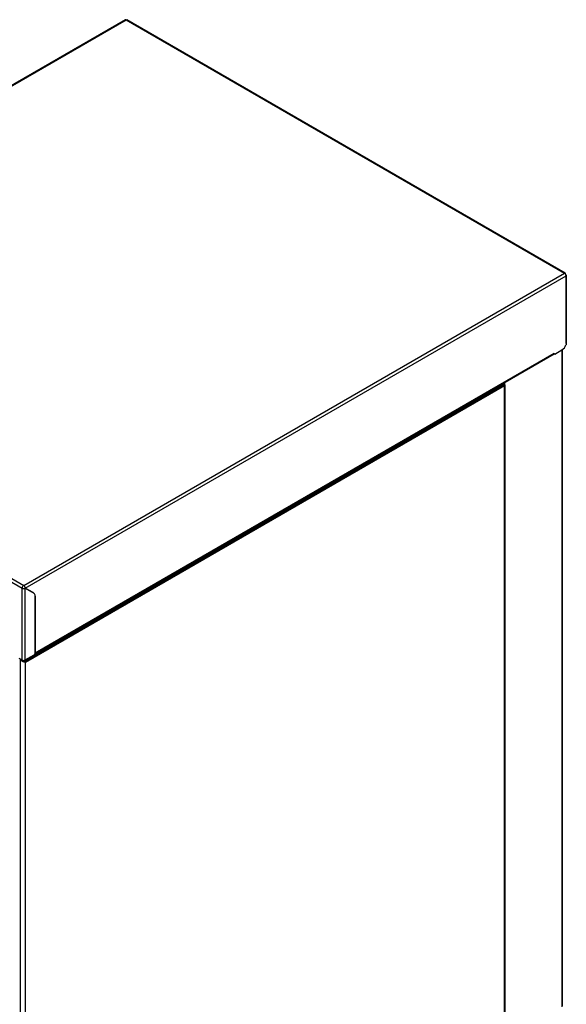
# Paper-space layout 'Specification Drawing' of a CAD drawing. Header units: millimetres. Extents: x 0 to 420, y 0 to 297.
# Tile 15 of 38: x 78 to 122, y 72 to 153. Entities that reach past the tile are written whole.
import ezdxf

# ---------------------------------------------------------------- set-up
doc = ezdxf.new("R2010")
doc.units = ezdxf.units.MM

psp = doc.layouts.new('Specification Drawing')

# ---------------------------------------------------------------- linework, layer by layer
at = {"color": 7, "linetype": 'Continuous', "lineweight": 25}
for p, q in [((86.2516, 152.8445), (41.971, 127.2818)), ((42.0601, 127.2732), (86.3405, 152.8357)), ((86.3405, 152.8357), (122.2301, 132.1171)), ((122.2746, 132.1215), (86.3851, 152.8401)), ((77.9497, 106.5545), (122.2301, 132.1171)), ((78.0769, 106.3377), (122.3558, 131.8994)), ((122.2818, 132.0744), (122.293, 132.0808)), ((122.3443, 131.9653), (122.3558, 131.9719)), ((122.3447, 131.9655), (122.3558, 131.9719)), ((122.3558, 131.8994), (122.3558, 126.2433)), ((122.3819, 126.3458), (122.3819, 131.9357)), ((41.9344, 127.0554), (77.824, 106.3368)), ((42.0601, 127.2732), (77.9497, 106.5545)), ((121.4444, 125.4941), (122.0175, 125.825)), ((122.0221, 125.8276), (122.0221, 72.0765)), ((122.0741, 72.1491), (122.0741, 125.8624)), ((78.8804, 100.9649), (121.3788, 125.4987)), ((121.3973, 125.5395), (78.8941, 101.0029)), ((121.3953, 125.5225), (121.4444, 125.4941)), ((121.3973, 125.5395), (121.4444, 125.4941)), ((117.2965, 123.0099), (78.0701, 100.365)), ((117.3198, 122.8782), (78.107, 100.2411)), ((117.2567, 123.1191), (117.2965, 123.0099)), ((117.2842, 123.0438), (117.3198, 123.0232)), ((117.3198, 122.8782), (117.3198, 122.8781)), ((117.3198, 66.6618), (117.3198, 122.8781)), ((117.3473, 123.0027), (117.3473, 123.1713)), ((117.3719, 66.6544), (117.3719, 122.9506)), ((77.824, 100.4577), (77.824, 106.3368)), ((78.0769, 106.3377), (78.0754, 106.335)), ((78.0754, 100.4577), (78.0754, 106.335)), ((78.0754, 106.335), (78.7774, 105.9296)), ((78.779, 105.9323), (78.0769, 106.3377)), ((78.7161, 105.9686), (78.0769, 106.3377)), ((78.7161, 105.9686), (78.779, 105.9323)), ((78.8941, 105.6779), (78.8925, 105.6789)), ((78.8925, 101.0201), (78.8925, 105.6752)), ((78.8941, 105.6779), (78.8941, 101.0029)), ((78.0754, 100.4577), (78.8139, 100.8841)), ((77.5568, 100.6119), (77.824, 100.4577)), ((77.6705, 100.5159), (77.6705, 43.8938)), ((77.7676, 100.4861), (77.6831, 100.4703)), ((77.7676, 100.4861), (77.7647, 100.4919)), ((77.8082, 100.4416), (77.8082, 100.4668)), ((78.0181, 100.3526), (77.9742, 100.4286)), ((77.9925, 100.3172), (78.0279, 100.2702)), ((78.0257, 100.3394), (78.0181, 100.3526)), ((78.0181, 100.3526), (78.0333, 100.3438)), ((78.0702, 100.2622), (78.0231, 100.2934)), ((78.0701, 100.365), (78.0279, 100.4381)), ((78.0441, 100.2774), (78.107, 100.2411)), ((78.0702, 100.2622), (78.1068, 100.2411)), ((78.1068, 44.0246), (78.1068, 100.2411)), ((78.107, 100.2411), (78.1068, 100.2411))]:
    psp.add_line(p, q, dxfattribs=at)
at = {"color": 7, "linetype": 'Continuous', "lineweight": 25, "flags": 128}
for points in [[(121.3973, 125.5395), (121.3925, 125.5144), (121.3788, 125.4987), (121.3788, 125.4987)], [(78.744, 105.9489), (78.742, 105.9505), (78.7161, 105.9686)], [(78.8809, 100.966), (78.8893, 100.9778), (78.8941, 101.0029)]]:
    psp.add_lwpolyline(points, dxfattribs=at)
at = {"color": 7, "linetype": 'Continuous', "lineweight": 25}
for centre, radius, start, end in [((86.2884, 152.763), 0.0894, 54.382423, 114.307119), ((122.0829, 131.8869), 0.2732, 2.605478, 57.394522), ((121.5586, 126.542), 0.8513, 302.61823, 339.456909), ((117.2923, 122.9506), 0.0776, 290.783421, 69.216579), ((78.0969, 106.3244), 0.2732, 122.605478, 177.394522), ((78.6143, 105.7026), 0.2795, 354.379621, 54.301961), ((78.6159, 105.7053), 0.2795, 354.379621, 54.301961), ((78.7219, 101.0279), 0.1708, 302.605478, 357.394522), ((77.7597, 100.5157), 0.0891, 161.748874, 210.692832), ((77.9497, 100.7003), 0.2732, 242.609672, 297.390328), ((77.9159, 100.273), 0.1282, 1.956499, 31.143728), ((77.8506, 100.2324), 0.2565, 1.956499, 31.143728)]:
    psp.add_arc(centre, radius, start, end, dxfattribs=at)
for points, knots in [([(86.3405, 152.8357), (86.3475, 152.8389), (86.3616, 152.8452), (86.377, 152.8452), (86.383, 152.8404), (86.3845, 152.8391)], [0, 0, 0, 0, 0.4297283, 0.8594565, 1, 1, 1, 1]), ([(122.2301, 132.1171), (122.2372, 132.1204), (122.2514, 132.1269), (122.2702, 132.1253), (122.2844, 132.1151), (122.2919, 132.099), (122.2927, 132.086), (122.293, 132.0808)], [0, 0, 0, 0, 0.2146931, 0.4293862, 0.6440795, 0.8587734, 1, 1, 1, 1]), ([(122.3558, 131.9719), (122.3631, 131.9666), (122.3777, 131.9561), (122.384, 131.9357), (122.3777, 131.9153), (122.3631, 131.9047), (122.3558, 131.8994)], [0, 0, 0, 0, 0.2499992, 0.4999989, 0.7499992, 1, 1, 1, 1]), ([(122.3798, 126.3459), (122.3801, 126.3292), (122.3805, 126.293), (122.3645, 126.2606), (122.3558, 126.2433)], [0, 0, 0, 0, 0.4637196, 1, 1, 1, 1]), ([(117.3198, 122.8782), (117.3206, 122.8968), (117.3221, 122.9339), (117.3095, 122.9802), (117.299, 123.0044), (117.2965, 123.0099)], [0, 0, 0, 0, 0.4348584, 0.8695471, 1, 1, 1, 1]), ([(78.0279, 100.2702), (78.0041, 100.2796), (77.9531, 100.3), (77.8613, 100.3355), (77.7771, 100.3796), (77.7145, 100.4258), (77.6931, 100.4561), (77.6831, 100.4703)], [0, 0, 0, 0, 0.2009449, 0.4322301, 0.6398865, 0.8320071, 1, 1, 1, 1]), ([(77.9925, 100.3172), (77.9721, 100.3315), (77.9373, 100.3558), (77.8732, 100.3929), (77.8211, 100.4282), (77.7846, 100.4607), (77.7725, 100.4788), (77.7676, 100.4861)], [0, 0, 0, 0, 0.28732952, 0.49155547, 0.6968378, 0.87747151, 1, 1, 1, 1]), ([(78.0233, 100.2933), (78.0222, 100.2941), (78.0172, 100.298), (78.0067, 100.306), (77.9972, 100.3135), (77.9925, 100.3172)], [0, 0, 0, 0, 0.1163169, 0.557329, 1, 1, 1, 1]), ([(78.1068, 100.2411), (78.0981, 100.2438), (78.082, 100.249), (78.0552, 100.2588), (78.037, 100.2664), (78.0279, 100.2702)], [0, 0, 0, 0, 0.37090243, 0.68406816, 1, 1, 1, 1])]:
    psp.add_open_spline(points, degree=3, knots=knots, dxfattribs=at)
for points in [[(78.0769, 106.3377), (78.0749, 106.3577), (78.0709, 106.3978), (78.0414, 106.4624), (77.9995, 106.5197), (77.9663, 106.5429), (77.9497, 106.5545)], [(77.824, 106.3368), (77.8423, 106.3282), (77.879, 106.3111), (77.9497, 106.3034), (78.0203, 106.3102), (78.057, 106.3267), (78.0754, 106.335)]]:
    psp.add_open_spline(points, degree=3, dxfattribs=at)

doc.saveas('drawing.dxf')
